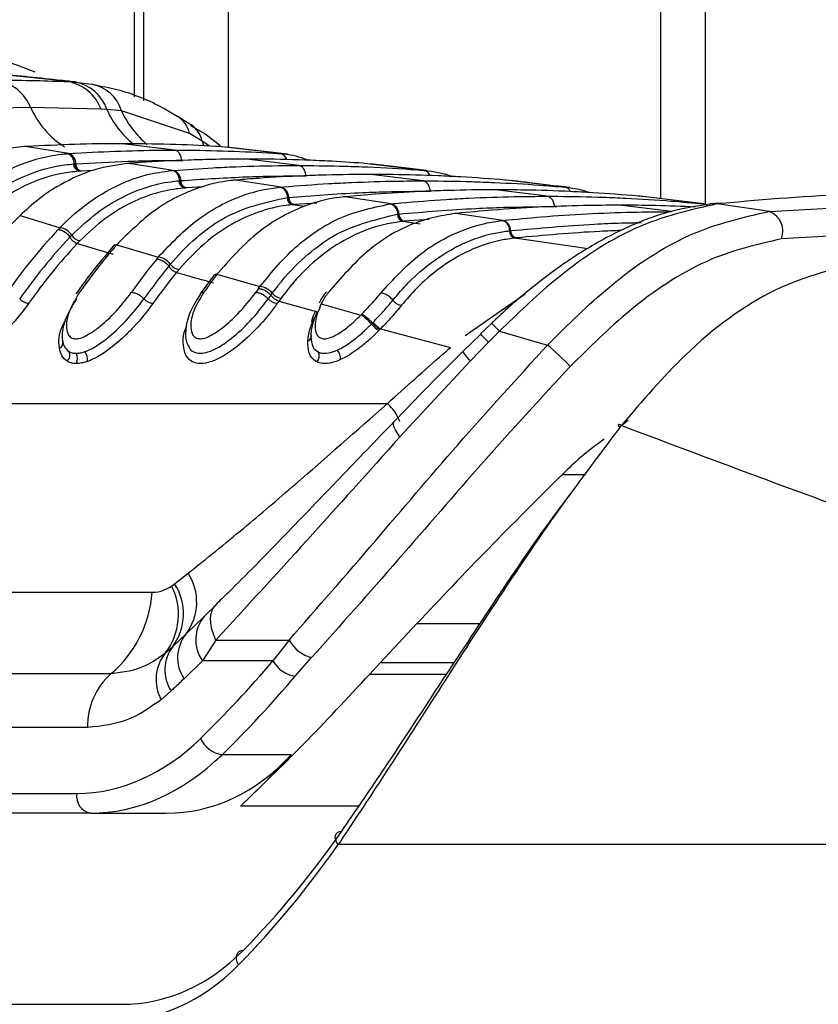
# Model space of a CAD drawing. Header units: millimetres. Extents: x 1508 to 17407, y 390 to 16320.
# Tile 28 of 66: x 12209 to 12259, y 5143 to 5205. Entities that reach past the tile are written whole.
import ezdxf

# ---------------------------------------------------------------- set-up
doc = ezdxf.new("R2010")
doc.units = ezdxf.units.MM
doc.header["$LTSCALE"] = 2

msp = doc.modelspace()

# ---------------------------------------------------------------- linework, layer by layer
at = {"color": 8, "linetype": 'Continuous', "lineweight": 25}
for p, q in [((12216.645, 5199.901), (12216.645, 5698.11)), ((12222.518, 5698.11), (12222.518, 5196.729)), ((12249.575, 5698.11), (12249.575, 5193.528)), ((12221.007, 5196.827), (12220.894, 5197.129)), ((12221.347, 5196.813), (12220.894, 5197.129)), ((12219.604, 5195.92), (12219.684, 5195.919)), ((12214.066, 5195.283), (12213.323, 5195.246)), ((12220.995, 5194.261), (12219.895, 5194.197)), ((12227.302, 5193.025), (12226.543, 5193.141)), ((12228.061, 5193.243), (12226.648, 5193.15)), ((12242.939, 5193.033), (12243.089, 5193.029)), ((12235.088, 5192.219), (12233.54, 5192.106)), ((12234.542, 5191.934), (12233.446, 5192.097)), ((12245.04, 5190.389), (12240.458, 5191.057)), ((12237.352, 5184.955), (12241.093, 5187.559)), ((12243.442, 5176.273), (12244.872, 5176.273)), ((12234.33, 5166.941), (12238.294, 5166.941)), ((12236.666, 5164.482), (12232.032, 5164.482)), ((12231.375, 5163.771), (12236.195, 5163.771)), ((12230.689, 5155.505), (12223.278, 5155.505))]:
    msp.add_line(p, q, dxfattribs=at)
at = {"color": 7, "linetype": 'Continuous', "lineweight": 25}
for p, q in [((12217.23, 5199.667), (12217.23, 5698.11)), ((12252.39, 5193.177), (12252.39, 5698.11)), ((12212.514, 5200.848), (12207.278, 5201.401)), ((12212.514, 5200.848), (12212.941, 5200.822)), ((12212.941, 5200.822), (12213.963, 5200.687)), ((12210.156, 5199.226), (12205.759, 5199.131)), ((12214.558, 5199.131), (12210.156, 5199.226)), ((12214.925, 5199.11), (12214.558, 5199.131)), ((12215.837, 5199.019), (12214.925, 5199.11)), ((12220.089, 5197.603), (12215.837, 5199.019)), ((12220.177, 5198.136), (12219.326, 5198.685)), ((12220.894, 5197.129), (12220.089, 5197.603)), ((12209.838, 5196.783), (12209.774, 5196.785)), ((12209.932, 5196.789), (12209.838, 5196.783)), ((12212.515, 5196.344), (12209.838, 5196.783)), ((12219.154, 5196.561), (12215.897, 5196.964)), ((12221.956, 5196.783), (12221.863, 5196.789)), ((12222.017, 5196.834), (12221.879, 5196.956)), ((12225.792, 5196.344), (12221.956, 5196.783)), ((12226.223, 5196.303), (12222.424, 5196.74)), ((12212.427, 5196.338), (12212.515, 5196.344)), ((12226.932, 5195.599), (12223.675, 5196.002)), ((12225.792, 5196.344), (12225.879, 5196.338)), ((12212.844, 5195.694), (12212.9, 5195.698)), ((12212.901, 5195.698), (12212.986, 5195.703)), ((12216.306, 5195.734), (12216.238, 5195.736)), ((12216.384, 5195.74), (12216.306, 5195.734)), ((12219.08, 5195.295), (12216.306, 5195.734)), ((12219.006, 5195.289), (12219.08, 5195.295)), ((12231.045, 5195.734), (12230.967, 5195.74)), ((12234.783, 5195.295), (12231.045, 5195.734)), ((12234.937, 5195.28), (12231.417, 5195.696)), ((12234.783, 5195.295), (12234.857, 5195.289)), ((12213.238, 5195.24), (12213.179, 5195.237)), ((12213.323, 5195.246), (12213.238, 5195.24)), ((12222.984, 5194.686), (12222.912, 5194.687)), ((12223.052, 5194.691), (12222.984, 5194.686)), ((12225.828, 5194.247), (12222.984, 5194.686)), ((12234.71, 5194.637), (12231.454, 5195.04)), ((12239.923, 5194.686), (12239.855, 5194.691)), ((12243.592, 5194.247), (12239.923, 5194.686)), ((12219.435, 5194.645), (12219.483, 5194.649)), ((12219.483, 5194.649), (12219.555, 5194.655)), ((12219.822, 5194.192), (12219.773, 5194.188)), ((12219.895, 5194.197), (12219.822, 5194.192)), ((12225.764, 5194.242), (12225.828, 5194.247)), ((12242.488, 5193.674), (12239.232, 5194.077)), ((12243.592, 5194.247), (12243.655, 5194.242)), ((12226.202, 5193.598), (12226.244, 5193.602)), ((12226.244, 5193.602), (12226.307, 5193.607)), ((12229.817, 5193.64), (12229.742, 5193.641)), ((12229.876, 5193.645), (12229.817, 5193.64)), ((12232.715, 5193.203), (12229.817, 5193.64)), ((12248.646, 5193.64), (12248.588, 5193.645)), ((12252.261, 5193.203), (12248.646, 5193.64)), ((12226.586, 5193.145), (12226.543, 5193.141)), ((12226.648, 5193.15), (12226.586, 5193.145)), ((12232.658, 5193.197), (12232.715, 5193.203)), ((12250.266, 5192.712), (12247.01, 5193.115)), ((12252.261, 5193.203), (12252.318, 5193.197)), ((12252.785, 5193.201), (12252.69, 5193.19)), ((12252.978, 5193.231), (12252.771, 5193.209)), ((12253.212, 5193.204), (12253.121, 5193.195)), ((12256.388, 5192.727), (12253.121, 5193.195)), ((12253.413, 5193.226), (12253.212, 5193.204)), ((12256.388, 5192.727), (12268.846, 5193.424)), ((12209.626, 5192.598), (12209.503, 5192.48)), ((12209.503, 5192.48), (12211.994, 5191.707)), ((12233.104, 5192.554), (12233.14, 5192.558)), ((12233.141, 5192.558), (12233.196, 5192.563)), ((12236.744, 5192.6), (12236.692, 5192.595)), ((12236.77, 5192.597), (12236.692, 5192.598)), ((12236.822, 5192.603), (12236.77, 5192.597)), ((12239.712, 5192.162), (12236.77, 5192.597)), ((12233.484, 5192.101), (12233.446, 5192.097)), ((12233.54, 5192.106), (12233.484, 5192.101)), ((12239.661, 5192.157), (12239.712, 5192.162)), ((12269.538, 5191.711), (12257.147, 5191.008)), ((12212.617, 5191.122), (12212.727, 5191.237)), ((12240.113, 5191.514), (12240.146, 5191.517)), ((12240.146, 5191.517), (12240.195, 5191.523)), ((12240.492, 5191.061), (12240.458, 5191.057)), ((12240.541, 5191.066), (12240.492, 5191.061)), ((12213.247, 5190.898), (12213.068, 5190.71)), ((12213.068, 5190.71), (12215.319, 5190.05)), ((12215.434, 5190.661), (12215.329, 5190.541)), ((12215.645, 5190.751), (12215.539, 5190.633)), ((12215.539, 5190.633), (12218.139, 5189.862)), ((12218.8, 5189.303), (12218.895, 5189.418)), ((12219.432, 5189.097), (12219.278, 5188.91)), ((12221.596, 5188.701), (12220.771, 5187.573)), ((12221.698, 5188.806), (12221.606, 5188.688)), ((12221.908, 5188.909), (12221.816, 5188.79)), ((12221.816, 5188.79), (12224.5, 5188.021)), ((12225.194, 5187.489), (12225.277, 5187.603)), ((12225.828, 5187.302), (12225.694, 5187.115)), ((12225.694, 5187.115), (12228.113, 5186.452)), ((12228.439, 5187.131), (12228.337, 5186.938)), ((12228.337, 5186.938), (12230.828, 5186.244)), ((12230.828, 5186.244), (12230.89, 5186.307)), ((12231.478, 5185.673), (12231.546, 5185.743)), ((12231.546, 5185.743), (12231.582, 5185.78)), ((12238.999, 5185.718), (12238.309, 5185.058)), ((12232.017, 5185.344), (12231.944, 5185.269)), ((12232.056, 5185.385), (12232.017, 5185.344)), ((12232.056, 5185.385), (12236.435, 5184.218)), ((12238.327, 5185.04), (12237.205, 5183.955)), ((12239.497, 5185.232), (12238.806, 5184.535)), ((12239.497, 5185.232), (12242.508, 5184.364)), ((12238.806, 5184.535), (12237.681, 5183.373)), ((12237.681, 5183.373), (12233.258, 5178.611)), ((12193.242, 5180.712), (12232.487, 5180.712)), ((12247.545, 5179.642), (12247.011, 5179.227)), ((12219.167, 5169.425), (12220.005, 5170.082)), ((12218.975, 5169.285), (12219.167, 5169.425)), ((12191.485, 5168.894), (12217.758, 5168.894)), ((12221.04, 5167.409), (12221.839, 5168.188)), ((12219.88, 5166.293), (12221.04, 5167.409)), ((12232.032, 5164.482), (12234.33, 5166.941)), ((12219.055, 5165.51), (12219.88, 5166.293)), ((12221.741, 5165.901), (12220.907, 5164.598)), ((12221.741, 5165.901), (12226.338, 5165.901)), ((12226.338, 5165.901), (12225.318, 5164.598)), ((12218.588, 5165.1), (12219.055, 5165.51)), ((12220.907, 5164.598), (12219.755, 5163.486)), ((12225.318, 5164.598), (12220.907, 5164.598)), ((12226.718, 5163.645), (12227.74, 5164.808)), ((12231.375, 5163.771), (12232.032, 5164.482)), ((12188.932, 5163.813), (12215.204, 5163.813)), ((12218.95, 5162.719), (12218.327, 5162.173)), ((12213.713, 5160.426), (12187.44, 5160.426)), ((12226.459, 5158.73), (12222.133, 5158.73)), ((12178.06, 5156.311), (12213.045, 5156.311)), ((12213.893, 5155.069), (12178.908, 5155.069)), ((12213.893, 5155.069), (12218.641, 5155.069)), ((12284.643, 5153.11), (12229.399, 5153.11)), ((12177.371, 5143.11), (12215.838, 5143.11))]:
    msp.add_line(p, q, dxfattribs=at)
at = {"color": 7, "linetype": 'Continuous', "lineweight": 25, "flags": 128}
for points in [[(12253.121, 5193.195), (12252.819, 5193.21), (12252.67, 5193.199)], [(12253.413, 5193.226), (12253.113, 5193.241), (12252.978, 5193.232)], [(12247.118, 5179.322), (12247.038, 5179.362), (12246.978, 5179.386), (12246.938, 5179.392), (12246.919, 5179.381), (12246.922, 5179.352), (12246.947, 5179.307), (12246.993, 5179.247), (12247.029, 5179.205)], [(12221.741, 5165.901), (12221.589, 5166.279), (12221.483, 5166.64), (12221.424, 5166.98), (12221.413, 5167.293), (12221.45, 5167.574), (12221.534, 5167.82), (12221.664, 5168.025), (12221.839, 5168.188)], [(12229.399, 5153.11), (12229.306, 5153.261), (12229.246, 5153.409), (12229.222, 5153.549), (12229.235, 5153.675), (12229.284, 5153.781), (12229.368, 5153.862), (12229.483, 5153.917), (12229.624, 5153.941)], [(12223.163, 5145.574), (12223.085, 5145.746), (12223.041, 5145.914), (12223.031, 5146.071), (12223.057, 5146.212), (12223.118, 5146.33), (12223.21, 5146.419), (12223.33, 5146.477), (12223.473, 5146.501)]]:
    msp.add_lwpolyline(points, dxfattribs=at)
at = {"color": 8, "linetype": 'Continuous', "lineweight": 25, "flags": 128}
for points in [[(12253.212, 5193.204), (12252.911, 5193.22), (12252.784, 5193.211)], [(12233.258, 5178.611), (12233.106, 5178.847), (12232.99, 5179.056), (12232.91, 5179.235), (12232.868, 5179.383), (12232.864, 5179.496), (12232.898, 5179.575), (12232.904, 5179.581)]]:
    msp.add_lwpolyline(points, dxfattribs=at)
at = {"color": 7, "linetype": 'Continuous', "lineweight": 25}
for centre, radius, start, end in [((12203.146, 5184.051), 18.851, 67.23194, 123.22598), ((12207.527, 5198.159), 2.837, 22.07929, 78.91675), ((12211.987, 5198.145), 2.754, 20.98074, 78.97089), ((12212.45, 5198.247), 2.621, 19.22896, 79.20829), ((12213.577, 5198.366), 2.352, 16.11784, 80.57569), ((12212.332, 5195.716), 0.655, 358.94109, 73.74917), ((12213.311, 5195.685), 0.468, 178.94377, 253.60413), ((12213.454, 5195.695), 0.468, 178.93986, 253.74897), ((12218.896, 5194.662), 0.659, 359.36734, 73.79417), ((12219.906, 5194.64), 0.471, 179.36464, 253.66762), ((12220.026, 5194.649), 0.471, 179.36589, 253.79393), ((12225.644, 5193.611), 0.663, 359.72925, 73.83392), ((12226.676, 5193.596), 0.474, 179.72364, 253.72152), ((12226.78, 5193.605), 0.474, 179.72761, 253.83364), ((12232.53, 5192.563), 0.666, 0.04249, 73.86944), ((12233.786, 5167.851), 34.587, 134.59477, 145.05015), ((12233.58, 5192.554), 0.476, 180.03535, 253.76881), ((12233.672, 5192.563), 0.476, 180.04068, 253.86913), ((12255.884, 5191.477), 1.348, 339.62886, 68.03773), ((12237.569, 5167.435), 35.261, 136.76079, 144.98977), ((12211.871, 5190.709), 1.005, 31.64464, 82.99707), ((12239.526, 5191.519), 0.669, 0.31681, 73.9014), ((12237.941, 5167.309), 34.762, 136.76079, 144.98977), ((12213.338, 5191.605), 0.713, 211.09594, 262.69886), ((12240.591, 5191.516), 0.478, 180.30849, 253.80999), ((12240.673, 5191.525), 0.478, 180.31487, 253.90105), ((12238.253, 5167.184), 34.464, 136.95085, 144.98513), ((12242.649, 5167.011), 35.958, 138.93235, 144.94313), ((12215.52, 5190.364), 0.27, 85.7893, 136.54138), ((12246.403, 5166.636), 36.583, 140.82674, 144.91402), ((12218.017, 5188.789), 1.08, 35.61507, 83.55175), ((12246.76, 5166.522), 36.066, 140.82674, 144.91402), ((12219.522, 5189.858), 0.766, 215.09623, 263.28879), ((12247.059, 5166.408), 35.751, 140.99409, 144.91197), ((12251.455, 5166.252), 37.234, 142.74893, 144.89567), ((12221.793, 5188.532), 0.26, 84.77154, 139.2109), ((12255.185, 5165.911), 37.821, 144.4429, 144.88892), ((12224.38, 5186.869), 1.159, 39.34776, 84.07368), ((12255.528, 5165.808), 37.286, 144.4429, 144.88892), ((12225.917, 5188.119), 0.822, 218.85114, 263.83667), ((12255.814, 5165.704), 36.955, 144.59326, 144.88875), ((12229.414, 5183.981), 2.669, 39.34315, 57.99107), ((12232.972, 5186.926), 1.95, 219.97418, 238.18215), ((12232.918, 5186.899), 1.743, 219.94912, 240.35988), ((12227.401, 5184.938), 0.324, 287.63769, 26.83371), ((12211.807, 5184.507), 0.372, 294.03953, 25.31649), ((12229.143, 5168.904), 20.436, 43.70962, 49.15804), ((12212.069, 5183.723), 0.536, 315.40396, 26.09441), ((12212.431, 5183.511), 0.66, 332.56554, 30.51152), ((12212.849, 5183.446), 0.871, 353.07333, 35.7174), ((12227.665, 5183.686), 0.551, 317.4058, 26.51419), ((12228.536, 5183.432), 1.02, 1.39202, 37.26514), ((12217.271, 5168.276), 3.277, 322.7637, 33.45348), ((12216.279, 5167.549), 3.444, 323.70634, 33.00211), ((12210.41, 5169.404), 7.365, 310.61133, 356.02438), ((12215.471, 5167.499), 3.933, 322.41343, 27.00456), ((12222.773, 5165.918), 2.286, 139.28981, 215.26166), ((12221.715, 5164.805), 2.363, 140.97565, 213.95245), ((12228.27, 5166.933), 2.19, 208.1077, 255.99417), ((12220.641, 5163.442), 2.639, 141.08681, 208.74768), ((12220.941, 5164.041), 2.39, 142.08197, 213.5904), ((12226.989, 5165.548), 1.923, 209.61412, 261.87939), ((12218.097, 5160.517), 4.385, 131.26995, 181.18657), ((12222.402, 5160.468), 1.759, 204.01752, 261.19468), ((12214.115, 5156.131), 1.085, 170.4644, 258.18964)]:
    msp.add_arc(centre, radius, start, end, dxfattribs=at)
at = {"color": 8, "linetype": 'Continuous', "lineweight": 25}
for centre, radius, start, end in [((12215.371, 5201.572), 5.718, 204.22381, 237.13699), ((12220.273, 5201.464), 5.843, 203.76028, 230.7334), ((12221.141, 5201.433), 5.827, 204.47289, 230.7637), ((12218.399, 5197.237), 1.73, 12.22011, 57.28178), ((12219.217, 5196.735), 1.722, 13.22954, 55.62871), ((12225.68, 5195.844), 0.512, 13.19021, 77.37686), ((12234.68, 5194.814), 0.492, 18.75399, 77.92909), ((12243.509, 5193.798), 0.457, 23.06997, 79.57963), ((12252.2, 5192.8), 0.408, 40.88774, 81.28459), ((12234.979, 5181.092), 6.128, 42.49811, 49.03489), ((12254.26, 5199.728), 21.672, 222.60467, 224.51019), ((12239.469, 5185.331), 2.652, 211.0704, 227.59077), ((12230.294, 5178.383), 3.198, 21.83861, 46.72736)]:
    msp.add_arc(centre, radius, start, end, dxfattribs=at)
at = {"color": 7, "linetype": 'Continuous', "lineweight": 25}
for centre, major_axis, ratio, start_param, end_param in [((12188.096, 5228.675), (4.159, 84.313), 0.706247, 3.791069, 3.884624), ((12188.944, 5228.633), (4.159, 85.513), 0.70627, 3.790584, 3.884138), ((12213.509, 5175.111), (0.927, 18.789), 0.706247, 3.176414, 3.791069), ((12214.357, 5175.069), (0.927, 19.989), 0.706346, 3.174336, 3.788991), ((12216.797, 5175.069), (-3.601, 19.843), 0.695466, 3.016047, 3.630702), ((12185.121, 5228.633), (-15.406, 84.89), 0.695466, 3.561945, 3.630702), ((12188.353, 5211.11), (-10.622, 77.443), 0.700456, 3.636695, 3.791209), ((12187.649, 5211.014), (-10.626, 78.448), 0.700621, 3.63786, 3.792374), ((12214.402, 5163.11), (-2.828, 19.902), 0.699969, 3.042459, 3.633341), ((12213.698, 5163.014), (-2.832, 20.906), 0.700621, 3.046978, 3.63786)]:
    msp.add_ellipse(centre, major_axis=major_axis, ratio=ratio, start_param=start_param, end_param=end_param, dxfattribs=at)
for points, knots in [([(12213.027, 5200.814), (12212.704, 5200.85), (12211.089, 5201.03), (12209.389, 5201.205), (12208.029, 5201.345)], [0, 0, 0, 0, 0.200298, 1, 1, 1, 1]), ([(12208.072, 5200.944), (12208.874, 5200.939), (12210.354, 5200.931), (12211.835, 5200.874), (12212.514, 5200.848)], [0, 0, 0, 0, 0.541517, 1, 1, 1, 1]), ([(12219.322, 5198.672), (12219.043, 5198.841), (12217.851, 5199.564), (12216.1, 5200.268), (12214.595, 5200.544), (12214.108, 5200.634)], [0, 0, 0, 0, 0.17079, 0.731881, 1, 1, 1, 1]), ([(12221.866, 5196.956), (12221.632, 5197.141), (12221.092, 5197.568), (12220.496, 5197.908), (12220.159, 5198.1)], [0, 0, 0, 0, 0.434652, 1, 1, 1, 1]), ([(12209.838, 5196.783), (12209.832, 5196.783), (12208.817, 5196.723), (12206.75, 5196.306), (12204.885, 5195.073), (12203.94, 5194.447)], [0, 0, 0, 0, 0.002812, 0.494132, 1, 1, 1, 1]), ([(12215.897, 5196.964), (12215.849, 5196.964), (12214.855, 5196.964), (12212.866, 5196.937), (12210.926, 5196.839), (12209.932, 5196.789)], [0, 0, 0, 0, 0.024033, 0.499895, 1, 1, 1, 1]), ([(12212.515, 5196.344), (12212.661, 5196.353), (12213.753, 5196.423), (12215.791, 5196.518), (12217.859, 5196.559), (12218.979, 5196.561), (12219.154, 5196.561)], [0, 0, 0, 0, 0.0661, 0.493687, 0.921273, 1, 1, 1, 1]), ([(12221.863, 5196.789), (12221.814, 5196.792), (12220.821, 5196.85), (12218.832, 5196.94), (12216.892, 5196.956), (12215.897, 5196.964)], [0, 0, 0, 0, 0.024244, 0.500106, 1, 1, 1, 1]), ([(12219.604, 5195.92), (12219.599, 5195.972), (12219.584, 5196.115), (12219.499, 5196.324), (12219.346, 5196.506), (12219.218, 5196.543), (12219.154, 5196.561)], [0, 0, 0, 0, 0.161092, 0.440728, 0.720364, 1, 1, 1, 1]), ([(12219.154, 5196.561), (12219.328, 5196.561), (12220.449, 5196.559), (12222.516, 5196.518), (12224.554, 5196.423), (12225.646, 5196.353), (12225.792, 5196.344)], [0, 0, 0, 0, 0.078728, 0.506313, 0.933899, 1, 1, 1, 1]), ([(12206.133, 5193.555), (12206.44, 5193.809), (12207.378, 5194.586), (12209.331, 5195.703), (12211.176, 5196.23), (12212.305, 5196.327), (12212.427, 5196.338)], [0, 0, 0, 0, 0.160385, 0.490153, 0.944734, 1, 1, 1, 1]), ([(12212.9, 5195.698), (12212.893, 5195.75), (12212.873, 5195.892), (12212.78, 5196.102), (12212.621, 5196.283), (12212.492, 5196.32), (12212.427, 5196.338)], [0, 0, 0, 0, 0.160981, 0.440654, 0.720327, 1, 1, 1, 1]), ([(12212.986, 5195.703), (12214.075, 5195.765), (12215.729, 5195.858), (12217.935, 5195.912), (12219.052, 5195.917), (12219.604, 5195.92)], [0, 0, 0, 0, 0.493682, 0.749994, 1, 1, 1, 1]), ([(12223.675, 5196.002), (12222.933, 5195.997), (12221.718, 5195.99), (12219.49, 5195.923), (12217.802, 5195.839), (12216.587, 5195.754), (12216.384, 5195.74)], [0, 0, 0, 0, 0.305202, 0.499842, 0.916458, 1, 1, 1, 1]), ([(12230.967, 5195.74), (12230.224, 5195.789), (12229.01, 5195.869), (12226.781, 5195.962), (12225.092, 5195.999), (12223.877, 5196.002), (12223.675, 5196.002)], [0, 0, 0, 0, 0.305522, 0.500162, 0.917082, 1, 1, 1, 1]), ([(12225.879, 5196.338), (12226.006, 5196.328), (12226.58, 5196.285), (12227.139, 5196.083), (12227.574, 5195.926)], [0, 0, 0, 0, 0.220456, 1, 1, 1, 1]), ([(12206.839, 5193.059), (12207.414, 5193.509), (12208.486, 5194.35), (12210.328, 5195.214), (12211.77, 5195.596), (12212.66, 5195.677), (12212.844, 5195.694)], [0, 0, 0, 0, 0.310244, 0.578241, 0.913143, 1, 1, 1, 1]), ([(12216.306, 5195.734), (12215.631, 5195.644), (12214.457, 5195.488), (12212.606, 5194.763), (12211.028, 5193.84), (12210.014, 5192.942), (12209.626, 5192.598)], [0, 0, 0, 0, 0.2849259, 0.4961002, 0.8071302, 1, 1, 1, 1]), ([(12211.994, 5191.707), (12212.003, 5191.716), (12212.597, 5192.332), (12213.66, 5193.25), (12215.461, 5194.348), (12217.186, 5195.04), (12218.461, 5195.214), (12219.006, 5195.289)], [0, 0, 0, 0, 0.004308, 0.292825, 0.491944, 0.782685, 1, 1, 1, 1]), ([(12219.483, 5194.649), (12219.475, 5194.701), (12219.454, 5194.843), (12219.361, 5195.053), (12219.2, 5195.234), (12219.071, 5195.27), (12219.006, 5195.289)], [0, 0, 0, 0, 0.161012, 0.440674, 0.720337, 1, 1, 1, 1]), ([(12219.08, 5195.295), (12219.904, 5195.353), (12221.2, 5195.445), (12223.515, 5195.549), (12225.309, 5195.595), (12226.63, 5195.598), (12226.932, 5195.599)], [0, 0, 0, 0, 0.314829, 0.495571, 0.884785, 1, 1, 1, 1]), ([(12227.382, 5194.958), (12227.377, 5195.01), (12227.362, 5195.152), (12227.277, 5195.362), (12227.124, 5195.544), (12226.996, 5195.581), (12226.932, 5195.599)], [0, 0, 0, 0, 0.161092, 0.440728, 0.720364, 1, 1, 1, 1]), ([(12226.932, 5195.599), (12227.779, 5195.593), (12229.1, 5195.584), (12231.439, 5195.507), (12233.209, 5195.413), (12234.505, 5195.316), (12234.783, 5195.295)], [0, 0, 0, 0, 0.3236898, 0.5044315, 0.893531, 1, 1, 1, 1]), ([(12234.857, 5195.289), (12234.919, 5195.283), (12235.527, 5195.229), (12236.125, 5195.058), (12236.663, 5194.904)], [0, 0, 0, 0, 0.101631, 1, 1, 1, 1]), ([(12213.179, 5195.237), (12213.001, 5195.221), (12212.136, 5195.147), (12210.735, 5194.782), (12208.944, 5193.951), (12207.899, 5193.137), (12207.338, 5192.701)], [0, 0, 0, 0, 0.08676, 0.421461, 0.689498, 1, 1, 1, 1]), ([(12222.984, 5194.686), (12222.886, 5194.677), (12222.071, 5194.601), (12220.762, 5194.292), (12219.252, 5193.62), (12217.553, 5192.617), (12216.45, 5191.539), (12215.645, 5190.751)], [0, 0, 0, 0, 0.0370025, 0.3080273, 0.4968388, 0.6327494, 1, 1, 1, 1]), ([(12219.555, 5194.655), (12220.848, 5194.741), (12222.705, 5194.865), (12225.314, 5194.944), (12226.631, 5194.953), (12227.382, 5194.958)], [0, 0, 0, 0, 0.4955633, 0.712251, 1, 1, 1, 1]), ([(12231.454, 5195.04), (12230.526, 5195.033), (12229.126, 5195.022), (12226.779, 5194.939), (12224.905, 5194.838), (12223.506, 5194.727), (12223.052, 5194.691)], [0, 0, 0, 0, 0.3308948, 0.4997867, 0.8377138, 1, 1, 1, 1]), ([(12239.855, 5194.691), (12238.928, 5194.761), (12237.529, 5194.867), (12235.181, 5194.978), (12233.308, 5195.032), (12231.907, 5195.038), (12231.454, 5195.04)], [0, 0, 0, 0, 0.331322, 0.500214, 0.838141, 1, 1, 1, 1]), ([(12212.727, 5191.237), (12213.249, 5191.728), (12214.243, 5192.664), (12216.302, 5193.921), (12218.055, 5194.505), (12219.265, 5194.628), (12219.435, 5194.645)], [0, 0, 0, 0, 0.260049, 0.495705, 0.929228, 1, 1, 1, 1]), ([(12219.773, 5194.188), (12219.608, 5194.172), (12218.433, 5194.058), (12216.728, 5193.497), (12214.724, 5192.283), (12213.755, 5191.374), (12213.247, 5190.898)], [0, 0, 0, 0, 0.070691, 0.503986, 0.739713, 1, 1, 1, 1]), ([(12218.139, 5189.862), (12218.953, 5190.722), (12220.057, 5191.889), (12221.768, 5192.987), (12223.262, 5193.721), (12224.658, 5194.116), (12225.569, 5194.219), (12225.764, 5194.242)], [0, 0, 0, 0, 0.363104, 0.492334, 0.672218, 0.929868, 1, 1, 1, 1]), ([(12226.244, 5193.602), (12226.236, 5193.654), (12226.214, 5193.796), (12226.12, 5194.005), (12225.958, 5194.186), (12225.829, 5194.223), (12225.764, 5194.242)], [0, 0, 0, 0, 0.161031, 0.440687, 0.720344, 1, 1, 1, 1]), ([(12225.828, 5194.247), (12225.88, 5194.252), (12226.876, 5194.339), (12228.346, 5194.445), (12230.711, 5194.565), (12232.675, 5194.627), (12234.166, 5194.634), (12234.71, 5194.637)], [0, 0, 0, 0, 0.017392, 0.336932, 0.496696, 0.8163, 1, 1, 1, 1]), ([(12239.232, 5194.077), (12239.092, 5194.077), (12238.006, 5194.076), (12236.446, 5194.047), (12234.08, 5193.954), (12232.047, 5193.834), (12230.489, 5193.699), (12229.876, 5193.645)], [0, 0, 0, 0, 0.04475, 0.3480765, 0.4997344, 0.8031202, 1, 1, 1, 1]), ([(12235.16, 5193.995), (12235.155, 5194.047), (12235.14, 5194.19), (12235.055, 5194.4), (12234.902, 5194.581), (12234.774, 5194.618), (12234.71, 5194.637)], [0, 0, 0, 0, 0.161092, 0.440728, 0.720364, 1, 1, 1, 1]), ([(12234.71, 5194.637), (12234.781, 5194.637), (12235.799, 5194.636), (12237.29, 5194.612), (12239.656, 5194.523), (12241.599, 5194.413), (12243.068, 5194.291), (12243.592, 5194.247)], [0, 0, 0, 0, 0.023999, 0.34354, 0.503304, 0.822907, 1, 1, 1, 1]), ([(12248.588, 5193.645), (12248.447, 5193.658), (12247.361, 5193.757), (12245.802, 5193.872), (12243.437, 5193.997), (12241.404, 5194.066), (12239.845, 5194.074), (12239.232, 5194.077)], [0, 0, 0, 0, 0.045283, 0.348609, 0.500266, 0.803652, 1, 1, 1, 1]), ([(12243.872, 5194.218), (12242.996, 5194.324), (12241.8, 5194.469), (12240.569, 5194.614), (12240.239, 5194.653)], [0, 0, 0, 0, 0.73219, 1, 1, 1, 1]), ([(12243.655, 5194.242), (12243.851, 5194.222), (12244.365, 5194.171), (12244.867, 5194.005), (12245.179, 5193.902)], [0, 0, 0, 0, 0.379338, 1, 1, 1, 1]), ([(12218.895, 5189.418), (12218.94, 5189.471), (12219.519, 5190.158), (12220.615, 5191.219), (12222.958, 5192.883), (12224.863, 5193.303), (12226.202, 5193.598)], [0, 0, 0, 0, 0.022107, 0.283651, 0.496206, 1, 1, 1, 1]), ([(12229.817, 5193.64), (12229.588, 5193.613), (12228.647, 5193.505), (12227.221, 5193.086), (12225.734, 5192.339), (12223.943, 5191.168), (12222.783, 5189.88), (12221.908, 5188.909)], [0, 0, 0, 0, 0.078702, 0.324589, 0.496687, 0.620034, 1, 1, 1, 1]), ([(12226.307, 5193.607), (12227.771, 5193.718), (12229.801, 5193.871), (12232.753, 5193.976), (12234.24, 5193.988), (12235.16, 5193.995)], [0, 0, 0, 0, 0.496689, 0.688219, 1, 1, 1, 1]), ([(12232.715, 5193.203), (12232.916, 5193.222), (12234.062, 5193.33), (12235.682, 5193.453), (12238.047, 5193.584), (12240.158, 5193.66), (12241.797, 5193.67), (12242.488, 5193.674)], [0, 0, 0, 0, 0.061922, 0.352279, 0.497453, 0.787868, 1, 1, 1, 1]), ([(12242.938, 5193.033), (12242.933, 5193.085), (12242.918, 5193.228), (12242.833, 5193.437), (12242.68, 5193.619), (12242.552, 5193.656), (12242.488, 5193.674)], [0, 0, 0, 0, 0.161092, 0.440728, 0.720364, 1, 1, 1, 1]), ([(12242.488, 5193.674), (12242.707, 5193.674), (12243.872, 5193.671), (12245.51, 5193.637), (12247.876, 5193.539), (12249.969, 5193.411), (12251.588, 5193.264), (12252.261, 5193.203)], [0, 0, 0, 0, 0.067017, 0.357375, 0.502549, 0.792963, 1, 1, 1, 1]), ([(12265.316, 5193.861), (12264.06, 5193.85), (12260.151, 5193.816), (12256.137, 5193.464), (12253.413, 5193.226)], [0, 0, 0, 0, 0.32125, 1, 1, 1, 1]), ([(12226.543, 5193.141), (12226.412, 5193.127), (12225.109, 5192.993), (12223.278, 5192.337), (12221.048, 5190.832), (12220.02, 5189.729), (12219.432, 5189.097)], [0, 0, 0, 0, 0.050673, 0.503819, 0.716324, 1, 1, 1, 1]), ([(12224.5, 5188.021), (12225.261, 5188.942), (12226.402, 5190.324), (12228.056, 5191.525), (12229.943, 5192.635), (12231.478, 5192.953), (12232.658, 5193.197)], [0, 0, 0, 0, 0.328466, 0.492618, 0.610176, 1, 1, 1, 1]), ([(12233.14, 5192.558), (12233.132, 5192.61), (12233.11, 5192.752), (12233.015, 5192.961), (12232.852, 5193.142), (12232.723, 5193.179), (12232.658, 5193.197)], [0, 0, 0, 0, 0.161045, 0.440696, 0.720348, 1, 1, 1, 1]), ([(12233.196, 5192.563), (12234.81, 5192.697), (12236.989, 5192.879), (12240.237, 5193.008), (12241.871, 5193.023), (12242.938, 5193.033)], [0, 0, 0, 0, 0.497444, 0.671476, 1, 1, 1, 1]), ([(12247.01, 5193.115), (12246.258, 5193.11), (12244.56, 5193.099), (12241.914, 5192.998), (12239.269, 5192.833), (12237.573, 5192.673), (12236.822, 5192.603)], [0, 0, 0, 0, 0.2211371, 0.4996836, 0.7787658, 1, 1, 1, 1]), ([(12252.669, 5193.181), (12251.811, 5193.048), (12250.006, 5192.768), (12247.243, 5191.685), (12244.415, 5190.122), (12241.681, 5188.13), (12239.879, 5186.587), (12239.03, 5185.749), (12238.998, 5185.717)], [0, 0, 0, 0, 0.181359, 0.381521, 0.58365, 0.789899, 0.992003, 1, 1, 1, 1]), ([(12253.121, 5193.195), (12251.417, 5192.813), (12248.038, 5192.058), (12243.285, 5188.897), (12240.606, 5186.305), (12239.497, 5185.232)], [0, 0, 0, 0, 0.373601, 0.740943, 1, 1, 1, 1]), ([(12251.732, 5193), (12250.908, 5193.036), (12249.334, 5193.103), (12247.76, 5193.111), (12247.01, 5193.115)], [0, 0, 0, 0, 0.52375, 1, 1, 1, 1]), ([(12225.277, 5187.603), (12225.408, 5187.778), (12226.045, 5188.627), (12227.21, 5189.842), (12229.615, 5191.714), (12231.642, 5192.202), (12233.104, 5192.554)], [0, 0, 0, 0, 0.062027, 0.301058, 0.495826, 1, 1, 1, 1]), ([(12236.77, 5192.597), (12236.28, 5192.523), (12234.35, 5192.229), (12231.486, 5190.765), (12229.576, 5188.567), (12228.792, 5187.666)], [0, 0, 0, 0, 0.167171, 0.658602, 1, 1, 1, 1]), ([(12239.712, 5192.162), (12240.517, 5192.24), (12242.266, 5192.411), (12244.966, 5192.585), (12247.679, 5192.694), (12249.447, 5192.706), (12250.266, 5192.712)], [0, 0, 0, 0, 0.229155, 0.497999, 0.767356, 1, 1, 1, 1]), ([(12242.508, 5184.364), (12243.773, 5185.624), (12246.573, 5188.413), (12251.428, 5191.616), (12254.734, 5192.356), (12256.388, 5192.727)], [0, 0, 0, 0, 0.291567, 0.64553, 1, 1, 1, 1]), ([(12211.882, 5191.59), (12211.882, 5191.59), (12211.92, 5191.629), (12211.957, 5191.668), (12211.994, 5191.707)], [0, 0, 0, 0, 0.009508, 1, 1, 1, 1]), ([(12211.882, 5191.59), (12211.951, 5191.581), (12212.09, 5191.564), (12212.323, 5191.435), (12212.504, 5191.276), (12212.587, 5191.164), (12212.618, 5191.123)], [0, 0, 0, 0, 0.279613, 0.559227, 0.83884, 1, 1, 1, 1]), ([(12233.446, 5192.097), (12233.379, 5192.09), (12231.958, 5191.941), (12229.996, 5191.213), (12227.713, 5189.485), (12226.578, 5188.297), (12225.957, 5187.472), (12225.828, 5187.302)], [0, 0, 0, 0, 0.023785, 0.504037, 0.698785, 0.937924, 1, 1, 1, 1]), ([(12232.063, 5187.616), (12232.864, 5188.489), (12234.234, 5189.983), (12236.499, 5191.32), (12238.239, 5191.952), (12239.305, 5192.105), (12239.661, 5192.157)], [0, 0, 0, 0, 0.3602452, 0.6164777, 0.8720903, 1, 1, 1, 1]), ([(12240.146, 5191.517), (12240.137, 5191.569), (12240.115, 5191.711), (12240.019, 5191.92), (12239.856, 5192.101), (12239.726, 5192.138), (12239.661, 5192.157)], [0, 0, 0, 0, 0.161052, 0.440701, 0.720351, 1, 1, 1, 1]), ([(12213.068, 5190.71), (12213.03, 5190.722), (12212.955, 5190.744), (12212.826, 5190.839), (12212.704, 5190.967), (12212.646, 5191.07), (12212.617, 5191.122)], [0, 0, 0, 0, 0.249971, 0.499954, 0.749961, 1, 1, 1, 1]), ([(12232.823, 5187.171), (12233.145, 5187.547), (12233.904, 5188.433), (12235.94, 5190.184), (12238.132, 5191.236), (12239.816, 5191.472), (12240.113, 5191.514)], [0, 0, 0, 0, 0.155855, 0.367463, 0.888474, 1, 1, 1, 1]), ([(12240.458, 5191.057), (12240.169, 5191.018), (12238.532, 5190.793), (12236.399, 5189.776), (12234.416, 5188.078), (12233.677, 5187.216), (12233.363, 5186.851)], [0, 0, 0, 0, 0.1114205, 0.6322798, 0.8440097, 1, 1, 1, 1]), ([(12257.147, 5191.008), (12255.585, 5190.653), (12252.453, 5189.942), (12247.818, 5186.872), (12245.133, 5184.226), (12243.915, 5183.025)], [0, 0, 0, 0, 0.352553, 0.706371, 1, 1, 1, 1]), ([(12215.324, 5190.549), (12214.833, 5189.969), (12214.03, 5189.017), (12213.284, 5187.978), (12212.993, 5187.573)], [0, 0, 0, 0, 0.610035, 1, 1, 1, 1]), ([(12218.042, 5189.745), (12218.043, 5189.745), (12218.075, 5189.784), (12218.107, 5189.823), (12218.139, 5189.862)], [0, 0, 0, 0, 0.0095779, 1, 1, 1, 1]), ([(12218.042, 5189.745), (12218.112, 5189.737), (12218.252, 5189.721), (12218.491, 5189.598), (12218.68, 5189.448), (12218.768, 5189.343), (12218.801, 5189.304)], [0, 0, 0, 0, 0.279617, 0.559234, 0.838851, 1, 1, 1, 1]), ([(12219.278, 5188.91), (12219.239, 5188.921), (12219.161, 5188.943), (12219.026, 5189.033), (12218.896, 5189.155), (12218.832, 5189.254), (12218.801, 5189.303)], [0, 0, 0, 0, 0.249976, 0.499962, 0.749967, 1, 1, 1, 1]), ([(12262.502, 5189.593), (12260.581, 5189.156), (12256.738, 5188.282), (12251.399, 5184.331), (12248.426, 5180.852), (12247.118, 5179.322)], [0, 0, 0, 0, 0.358898, 0.717892, 1, 1, 1, 1]), ([(12219.278, 5188.91), (12219.538, 5188.836), (12220.311, 5188.617), (12221.092, 5188.397), (12221.609, 5188.251)], [0, 0, 0, 0, 0.336503, 1, 1, 1, 1]), ([(12224.416, 5187.905), (12224.416, 5187.905), (12224.444, 5187.944), (12224.472, 5187.983), (12224.5, 5188.021)], [0, 0, 0, 0, 0.009627, 1, 1, 1, 1]), ([(12224.416, 5187.905), (12224.486, 5187.897), (12224.626, 5187.882), (12224.871, 5187.767), (12225.067, 5187.626), (12225.16, 5187.526), (12225.194, 5187.49)], [0, 0, 0, 0, 0.279619, 0.559239, 0.838858, 1, 1, 1, 1]), ([(12213.215, 5187.664), (12212.958, 5187.236), (12212.501, 5186.473), (12212.349, 5185.547), (12212.474, 5185.019), (12212.712, 5184.792), (12213.002, 5184.738), (12213.366, 5184.818), (12213.849, 5185.054), (12214.549, 5185.55), (12215.525, 5186.449), (12216.116, 5187.211), (12216.467, 5187.664)], [0, 0, 0, 0, 0.181549, 0.323795, 0.40885, 0.462296, 0.504185, 0.545984, 0.60056, 0.677304, 0.807908, 1, 1, 1, 1]), ([(12216.467, 5187.664), (12216.538, 5187.657), (12216.678, 5187.642), (12216.923, 5187.528), (12217.12, 5187.388), (12217.214, 5187.289), (12217.248, 5187.253)], [0, 0, 0, 0, 0.279636, 0.559272, 0.838908, 1, 1, 1, 1]), ([(12220.782, 5187.569), (12220.512, 5187.136), (12220.008, 5186.328), (12219.824, 5185.266), (12219.85, 5184.563), (12220.035, 5184.312), (12220.06, 5184.277)], [0, 0, 0, 0, 0.396946, 0.740682, 0.964732, 1, 1, 1, 1]), ([(12220.993, 5187.664), (12220.737, 5187.236), (12220.279, 5186.473), (12220.127, 5185.547), (12220.252, 5185.019), (12220.491, 5184.792), (12220.78, 5184.738), (12221.144, 5184.818), (12221.627, 5185.054), (12222.327, 5185.55), (12223.303, 5186.449), (12223.894, 5187.211), (12224.246, 5187.664)], [0, 0, 0, 0, 0.181549, 0.323795, 0.40885, 0.462296, 0.504185, 0.545984, 0.60056, 0.677304, 0.807908, 1, 1, 1, 1]), ([(12220.993, 5187.664), (12220.93, 5187.659), (12220.832, 5187.651), (12220.795, 5187.588), (12220.782, 5187.566)], [0, 0, 0, 0, 0.636476, 1, 1, 1, 1]), ([(12224.246, 5187.664), (12224.316, 5187.657), (12224.456, 5187.642), (12224.701, 5187.528), (12224.898, 5187.388), (12224.992, 5187.289), (12225.026, 5187.253)], [0, 0, 0, 0, 0.279636, 0.559272, 0.838908, 1, 1, 1, 1]), ([(12225.694, 5187.115), (12225.654, 5187.126), (12225.575, 5187.147), (12225.434, 5187.233), (12225.298, 5187.349), (12225.228, 5187.443), (12225.194, 5187.489)], [0, 0, 0, 0, 0.249979, 0.499967, 0.749972, 1, 1, 1, 1]), ([(12228.662, 5187.701), (12228.57, 5187.58), (12228.391, 5187.349), (12228.264, 5187.102), (12228.203, 5186.983)], [0, 0, 0, 0, 0.517915, 1, 1, 1, 1]), ([(12228.792, 5187.666), (12228.749, 5187.607), (12228.662, 5187.489), (12228.545, 5187.31), (12228.474, 5187.19), (12228.439, 5187.131)], [0, 0, 0, 0, 0.335805, 0.671409, 1, 1, 1, 1]), ([(12230.89, 5186.307), (12230.92, 5186.338), (12231.084, 5186.506), (12231.37, 5186.812), (12231.737, 5187.22), (12231.954, 5187.484), (12232.063, 5187.616)], [0, 0, 0, 0, 0.0699535, 0.379787, 0.6898702, 1, 1, 1, 1]), ([(12232.823, 5187.171), (12232.791, 5187.21), (12232.702, 5187.315), (12232.513, 5187.465), (12232.273, 5187.589), (12232.133, 5187.607), (12232.063, 5187.616)], [0, 0, 0, 0, 0.16106, 0.440707, 0.720353, 1, 1, 1, 1]), ([(12210.027, 5186.959), (12209.654, 5186.472), (12209.138, 5185.797), (12208.089, 5184.741), (12207.184, 5183.977), (12206.349, 5183.497), (12206.007, 5183.368), (12205.935, 5183.341)], [0, 0, 0, 0, 0.3508199, 0.4854261, 0.7839916, 0.9541975, 1, 1, 1, 1]), ([(12213.019, 5187.253), (12212.751, 5186.805), (12212.255, 5185.98), (12212.099, 5185.105), (12212.137, 5184.725), (12212.143, 5184.666)], [0, 0, 0, 0, 0.500688, 0.922786, 1, 1, 1, 1]), ([(12213.556, 5183.954), (12213.615, 5183.977), (12213.904, 5184.085), (12214.64, 5184.51), (12215.448, 5185.194), (12216.416, 5186.167), (12216.899, 5186.797), (12217.248, 5187.253)], [0, 0, 0, 0, 0.041437, 0.201296, 0.499179, 0.63727, 1, 1, 1, 1]), ([(12217.806, 5186.959), (12217.432, 5186.472), (12216.916, 5185.797), (12215.867, 5184.741), (12214.962, 5183.977), (12214.127, 5183.497), (12213.786, 5183.368), (12213.713, 5183.341)], [0, 0, 0, 0, 0.35082, 0.485426, 0.783992, 0.954198, 1, 1, 1, 1]), ([(12220.055, 5184.27), (12220.058, 5184.255), (12220.096, 5184.093), (12220.339, 5183.921), (12220.755, 5183.814), (12221.268, 5183.909), (12221.933, 5184.208), (12222.862, 5184.855), (12224.01, 5185.934), (12224.67, 5186.791), (12225.026, 5187.253)], [0, 0, 0, 0, 0.01048, 0.113761, 0.20112, 0.286036, 0.37502, 0.520212, 0.741385, 1, 1, 1, 1]), ([(12228.337, 5186.938), (12228.182, 5186.56), (12227.942, 5185.973), (12227.945, 5185.293), (12228.083, 5184.956), (12228.296, 5184.792), (12228.531, 5184.738), (12228.891, 5184.806), (12229.41, 5185.053), (12230.099, 5185.544), (12230.568, 5185.995), (12230.828, 5186.244)], [0, 0, 0, 0, 0.231984, 0.360069, 0.466873, 0.51259, 0.572217, 0.631946, 0.711676, 0.840177, 1, 1, 1, 1]), ([(12231.582, 5185.78), (12231.801, 5186.011), (12232.25, 5186.485), (12232.629, 5186.939), (12232.823, 5187.171)], [0, 0, 0, 0, 0.48654, 1, 1, 1, 1]), ([(12233.363, 5186.851), (12233.158, 5186.606), (12232.76, 5186.129), (12232.286, 5185.628), (12232.056, 5185.385)], [0, 0, 0, 0, 0.514824, 1, 1, 1, 1]), ([(12227.499, 5184.63), (12227.538, 5184.905), (12227.605, 5185.382), (12227.83, 5185.886), (12227.926, 5186.1)], [0, 0, 0, 0, 0.576286, 1, 1, 1, 1]), ([(12228.096, 5186.448), (12228.006, 5186.249), (12227.795, 5185.781), (12227.728, 5185.338), (12227.69, 5185.084)], [0, 0, 0, 0, 0.4263641, 1, 1, 1, 1]), ([(12228.018, 5186.515), (12227.89, 5186.299), (12227.745, 5186.052), (12227.723, 5185.796), (12227.72, 5185.765)], [0, 0, 0, 0, 0.876926, 1, 1, 1, 1]), ([(12230.89, 5186.307), (12230.942, 5186.277), (12231.046, 5186.218), (12231.249, 5186.051), (12231.423, 5185.883), (12231.513, 5185.78), (12231.546, 5185.743)], [0, 0, 0, 0, 0.279668, 0.559337, 0.839005, 1, 1, 1, 1]), ([(12211.959, 5184.168), (12211.958, 5184.172), (12211.898, 5184.579), (12211.918, 5185.16), (12212.246, 5185.751), (12212.307, 5185.862)], [0, 0, 0, 0, 0.008131, 0.813202, 1, 1, 1, 1]), ([(12229.348, 5184.049), (12229.443, 5184.095), (12229.832, 5184.285), (12230.446, 5184.724), (12231.05, 5185.248), (12231.362, 5185.558), (12231.478, 5185.673)], [0, 0, 0, 0, 0.124287, 0.511412, 0.81784, 1, 1, 1, 1]), ([(12227.69, 5185.084), (12227.693, 5184.845), (12227.698, 5184.398), (12227.944, 5184.047), (12228.133, 5183.945), (12228.158, 5183.931)], [0, 0, 0, 0, 0.500878, 0.934932, 1, 1, 1, 1]), ([(12231.944, 5185.269), (12231.819, 5185.144), (12231.48, 5184.806), (12230.809, 5184.223), (12230.115, 5183.729), (12229.668, 5183.511), (12229.556, 5183.456)], [0, 0, 0, 0, 0.175438, 0.474731, 0.868035, 1, 1, 1, 1]), ([(12212.143, 5184.666), (12212.173, 5184.52), (12212.232, 5184.228), (12212.445, 5184.049), (12212.551, 5183.959)], [0, 0, 0, 0, 0.500365, 1, 1, 1, 1]), ([(12226.338, 5165.901), (12228.119, 5167.942), (12231.537, 5171.858), (12236.905, 5178.221), (12240.621, 5182.296), (12242.508, 5184.364)], [0, 0, 0, 0, 0.349022, 0.66958, 1, 1, 1, 1]), ([(12228.07, 5183.313), (12228.04, 5183.329), (12227.813, 5183.45), (12227.519, 5183.851), (12227.506, 5184.363), (12227.499, 5184.63)], [0, 0, 0, 0, 0.069549, 0.515215, 1, 1, 1, 1]), ([(12232.487, 5180.712), (12233.638, 5181.744), (12234.947, 5182.918), (12236.275, 5184.078), (12236.435, 5184.218)], [0, 0, 0, 0, 0.879479, 1, 1, 1, 1]), ([(12212.451, 5183.347), (12212.322, 5183.453), (12212.069, 5183.661), (12211.995, 5184.002), (12211.959, 5184.168)], [0, 0, 0, 0, 0.511867, 1, 1, 1, 1]), ([(12212.551, 5183.959), (12212.566, 5183.95), (12212.629, 5183.915), (12212.768, 5183.861), (12212.917, 5183.852), (12213, 5183.847)], [0, 0, 0, 0, 0.121302, 0.507466, 1, 1, 1, 1]), ([(12213, 5183.847), (12213.087, 5183.852), (12213.244, 5183.862), (12213.437, 5183.914), (12213.536, 5183.947), (12213.556, 5183.954)], [0, 0, 0, 0, 0.492803, 0.897023, 1, 1, 1, 1]), ([(12228.158, 5183.931), (12228.202, 5183.913), (12228.319, 5183.863), (12228.602, 5183.83), (12228.969, 5183.891), (12229.246, 5184.007), (12229.348, 5184.049)], [0, 0, 0, 0, 0.147341, 0.391101, 0.775571, 1, 1, 1, 1]), ([(12237.206, 5183.955), (12236.924, 5183.678), (12235.474, 5182.256), (12234.056, 5180.774), (12232.921, 5179.599), (12232.902, 5179.579)], [0, 0, 0, 0, 0.1922276, 0.9867246, 1, 1, 1, 1]), ([(12213.018, 5183.207), (12212.912, 5183.214), (12212.725, 5183.226), (12212.549, 5183.292), (12212.47, 5183.336), (12212.451, 5183.347)], [0, 0, 0, 0, 0.4965535, 0.8807999, 1, 1, 1, 1]), ([(12213.713, 5183.341), (12213.689, 5183.333), (12213.565, 5183.291), (12213.324, 5183.226), (12213.127, 5183.214), (12213.018, 5183.207)], [0, 0, 0, 0, 0.101098, 0.503376, 1, 1, 1, 1]), ([(12243.915, 5183.025), (12242.092, 5181.042), (12238.387, 5177.01), (12233.013, 5170.726), (12229.533, 5166.82), (12227.74, 5164.808)], [0, 0, 0, 0, 0.3195668, 0.6495312, 1, 1, 1, 1]), ([(12229.556, 5183.456), (12229.432, 5183.405), (12229.088, 5183.262), (12228.63, 5183.186), (12228.274, 5183.227), (12228.126, 5183.29), (12228.07, 5183.313)], [0, 0, 0, 0, 0.219455, 0.606408, 0.852957, 1, 1, 1, 1]), ([(12220.005, 5170.082), (12221.159, 5171.007), (12223.359, 5172.768), (12227.464, 5176.284), (12230.545, 5179), (12232.487, 5180.712)], [0, 0, 0, 0, 0.289895, 0.552414, 1, 1, 1, 1]), ([(12232.904, 5179.58), (12231.77, 5178.4), (12229.433, 5175.968), (12225.98, 5172.377), (12223.396, 5169.714), (12221.993, 5168.366), (12221.736, 5168.119)], [0, 0, 0, 0, 0.292154, 0.602179, 0.927136, 1, 1, 1, 1]), ([(12247.118, 5179.322), (12245.725, 5177.482), (12242.896, 5173.744), (12239.027, 5167.938), (12235.371, 5162.267), (12232.2, 5157.299), (12230.249, 5154.382), (12229.399, 5153.11)], [0, 0, 0, 0, 0.2071258, 0.4209195, 0.6268573, 0.8373453, 1, 1, 1, 1]), ([(12285.297, 5165.756), (12278.642, 5167.997), (12265.318, 5172.484), (12253.189, 5177.041), (12247.118, 5179.322)], [0, 0, 0, 0, 0.4994244, 1, 1, 1, 1]), ([(12233.258, 5178.611), (12231.301, 5176.426), (12227.331, 5171.992), (12223.622, 5167.951), (12221.741, 5165.901)], [0, 0, 0, 0, 0.492706, 1, 1, 1, 1]), ([(12246.056, 5178.484), (12245.56, 5178.118), (12244.65, 5177.445), (12243.82, 5176.64), (12243.442, 5176.273)], [0, 0, 0, 0, 0.5444021, 1, 1, 1, 1]), ([(12243.442, 5176.273), (12241.881, 5174.724), (12238.717, 5171.583), (12235.806, 5168.503), (12234.33, 5166.941)], [0, 0, 0, 0, 0.493131, 1, 1, 1, 1]), ([(12229.624, 5153.941), (12230.463, 5155.165), (12232.365, 5157.934), (12235.487, 5162.712), (12239.059, 5168.106), (12241.898, 5172.354), (12243.62, 5174.617), (12243.987, 5175.099)], [0, 0, 0, 0, 0.193708, 0.438422, 0.688173, 0.933515, 1, 1, 1, 1]), ([(12217.758, 5168.894), (12217.763, 5168.894), (12218.008, 5168.894), (12218.426, 5168.965), (12218.819, 5169.194), (12218.975, 5169.285)], [0, 0, 0, 0, 0.012104, 0.6063, 1, 1, 1, 1]), ([(12215.204, 5163.813), (12215.949, 5163.904), (12217.129, 5164.048), (12218.195, 5164.817), (12218.588, 5165.1)], [0, 0, 0, 0, 0.631475, 1, 1, 1, 1]), ([(12219.755, 5163.486), (12219.555, 5163.295), (12219.287, 5163.039), (12219.018, 5162.784), (12218.95, 5162.719)], [0, 0, 0, 0, 0.7455515, 1, 1, 1, 1]), ([(12223.278, 5155.505), (12224.578, 5156.757), (12227.195, 5159.279), (12229.976, 5162.267), (12231.375, 5163.771)], [0, 0, 0, 0, 0.496824, 1, 1, 1, 1]), ([(12218.327, 5162.173), (12217.692, 5161.726), (12216.234, 5160.698), (12214.622, 5160.524), (12213.713, 5160.426)], [0, 0, 0, 0, 0.435611, 1, 1, 1, 1])]:
    msp.add_open_spline(points, degree=3, knots=knots, dxfattribs=at)
for points in [[(12212.901, 5195.698), (12212.911, 5195.64), (12212.929, 5195.524), (12213.009, 5195.379), (12213.114, 5195.273), (12213.196, 5195.251), (12213.238, 5195.24)], [(12219.483, 5194.649), (12219.493, 5194.591), (12219.513, 5194.476), (12219.593, 5194.331), (12219.699, 5194.225), (12219.781, 5194.203), (12219.822, 5194.192)], [(12226.244, 5193.602), (12226.254, 5193.544), (12226.274, 5193.429), (12226.355, 5193.284), (12226.462, 5193.178), (12226.544, 5193.156), (12226.586, 5193.145)], [(12233.141, 5192.558), (12233.151, 5192.5), (12233.172, 5192.385), (12233.253, 5192.24), (12233.36, 5192.134), (12233.443, 5192.112), (12233.484, 5192.101)], [(12240.146, 5191.517), (12240.157, 5191.46), (12240.178, 5191.344), (12240.26, 5191.2), (12240.367, 5191.094), (12240.45, 5191.072), (12240.492, 5191.061)], [(12210.027, 5186.959), (12209.983, 5186.963), (12209.894, 5186.972), (12209.739, 5187.038), (12209.588, 5187.133), (12209.509, 5187.213), (12209.47, 5187.253)], [(12217.806, 5186.959), (12217.761, 5186.963), (12217.672, 5186.972), (12217.517, 5187.038), (12217.367, 5187.133), (12217.288, 5187.213), (12217.248, 5187.253)], [(12225.584, 5186.959), (12225.539, 5186.963), (12225.451, 5186.972), (12225.296, 5187.038), (12225.145, 5187.133), (12225.066, 5187.213), (12225.026, 5187.253)], [(12232.823, 5187.171), (12232.86, 5187.129), (12232.934, 5187.043), (12233.079, 5186.939), (12233.23, 5186.867), (12233.319, 5186.856), (12233.363, 5186.851)], [(12231.545, 5185.742), (12231.583, 5185.701), (12231.659, 5185.618), (12231.791, 5185.499), (12231.918, 5185.399), (12231.984, 5185.362), (12232.017, 5185.344)]]:
    msp.add_open_spline(points, degree=3, dxfattribs=at)
at = {"color": 8, "linetype": 'Continuous', "lineweight": 25}
for points, knots in [([(12240.195, 5191.523), (12241.941, 5191.678), (12244.251, 5191.883), (12246.972, 5192.011), (12247.945, 5192.023), (12248.353, 5192.029)], [0, 0, 0, 0, 0.642407, 0.850174, 1, 1, 1, 1]), ([(12247.11, 5191.534), (12246.662, 5191.516), (12244.471, 5191.427), (12242.282, 5191.226), (12240.541, 5191.066)], [0, 0, 0, 0, 0.204228, 1, 1, 1, 1]), ([(12225.584, 5186.959), (12225.55, 5186.911), (12225.204, 5186.425), (12224.427, 5185.492), (12223.24, 5184.363), (12222.192, 5183.635), (12221.401, 5183.282), (12220.77, 5183.17), (12220.235, 5183.288), (12219.828, 5183.682), (12219.674, 5184.435), (12219.704, 5185.129), (12219.927, 5185.552), (12219.939, 5185.575)], [0, 0, 0, 0, 0.017742, 0.180055, 0.336607, 0.444463, 0.51451, 0.584091, 0.655652, 0.736588, 0.845224, 0.991762, 1, 1, 1, 1])]:
    msp.add_open_spline(points, degree=3, knots=knots, dxfattribs=at)

doc.saveas('drawing.dxf')
